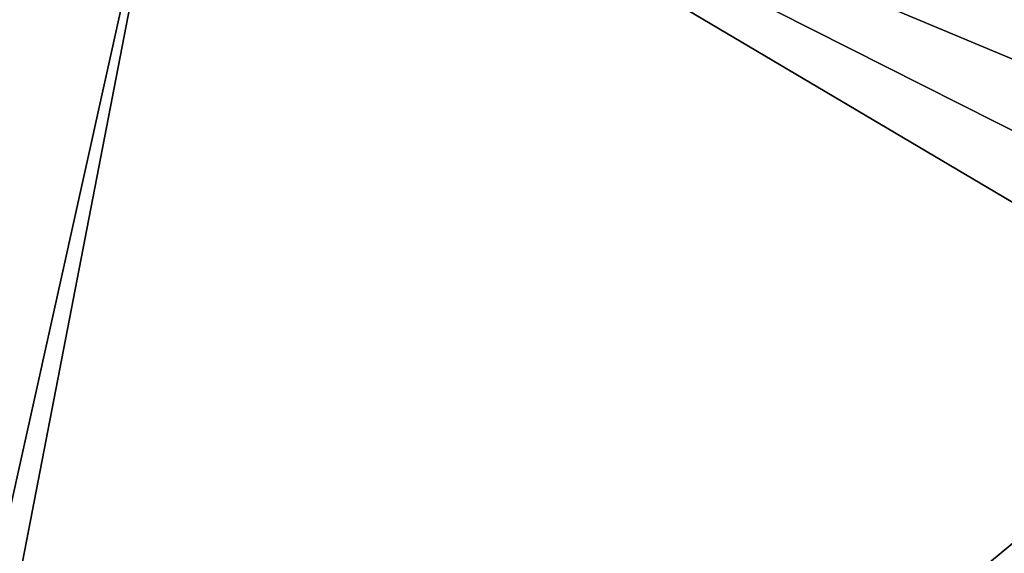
# Model space of a CAD drawing. Header units: metres. Extents: x 0 to 1004, y -708 to 0.
# Tile 86 of 118: x 569 to 740, y -221 to -128. Entities that reach past the tile are written whole.
import ezdxf

# ---------------------------------------------------------------- set-up
doc = ezdxf.new("R2010")
doc.units = ezdxf.units.M

msp = doc.modelspace()

# ---------------------------------------------------------------- linework, layer by layer
at = {"layer": 'top0123459'}
for points in [[(994.049377, -10, 90), (217.024673, -653.266907, 90), (10, -10, 90)], [(787.024658, -653.266907, 90), (217.024673, -653.266907, 90), (994.049377, -10, 90)], [(939.295593, -187.940262, 115.05761), (741.71167, -69.78093, 117.120087), (693.802979, -71.936356, 117.082466)], [(645.875183, -73.613029, 117.0532), (939.295593, -187.940262, 115.05761), (693.802979, -71.936356, 117.082466)], [(514.137573, -508.234253, 109.466858), (597.932983, -74.810768, 117.032295), (502.024689, -507.113647, 109.48642)], [(597.932983, -74.810768, 117.032295), (502.024689, -75.769028, 117.015564), (502.024689, -507.113647, 109.48642)], [(514.137573, -508.234253, 109.466858), (944.862854, -280.118256, 113.448639), (597.932983, -74.810768, 117.032295)], [(597.932983, -74.810768, 117.032295), (941.707703, -218.630981, 114.521904), (645.875183, -73.613029, 117.0532)], [(944.862854, -280.118256, 113.448639), (943.56366, -249.360321, 113.985519), (597.932983, -74.810768, 117.032295)], [(597.932983, -74.810768, 117.032295), (943.56366, -249.360321, 113.985519), (941.707703, -218.630981, 114.521904)], [(941.707703, -218.630981, 114.521904), (939.295593, -187.940262, 115.05761), (645.875183, -73.613029, 117.0532)]]:
    msp.add_3dface(points, dxfattribs=at)

doc.saveas('drawing.dxf')
